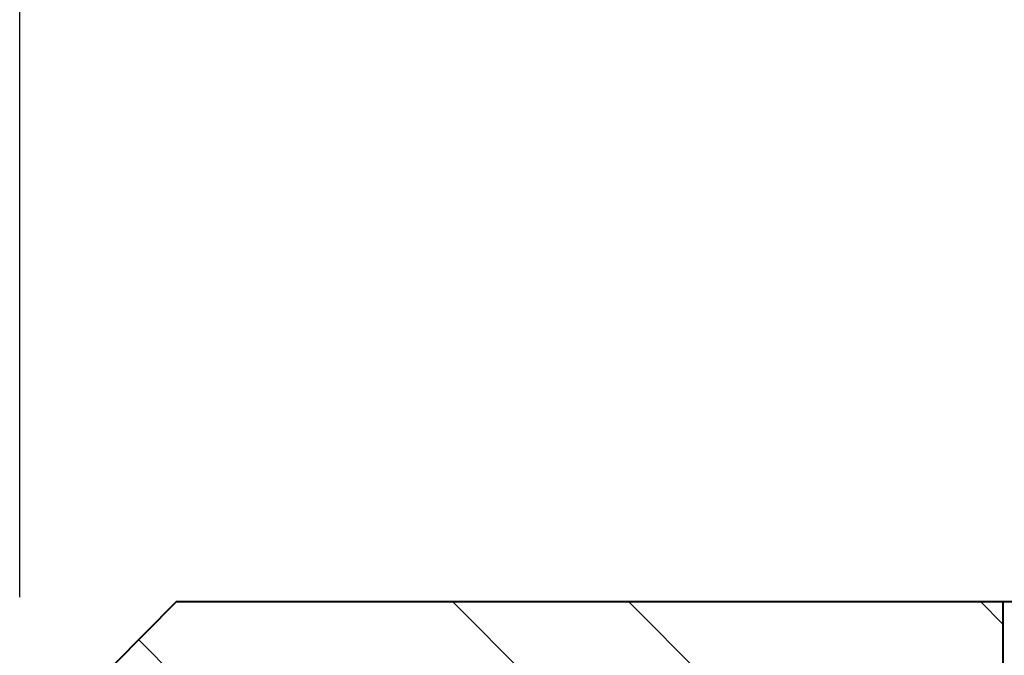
# Model space of a CAD drawing. Header units: metres. Extents: x -113 to 509, y -50 to 519.
# Tile 189 of 238: x -9.23 to -4.69, y 342.22 to 345.15. Entities that reach past the tile are written whole.
import ezdxf
from ezdxf.enums import TextEntityAlignment as Align

# ---------------------------------------------------------------- set-up
doc = ezdxf.new("R2010")
doc.units = ezdxf.units.M
doc.header["$MEASUREMENT"] = 0
for name, color, linetype, lineweight in [('B_ANNO_DIM', 7, 'Continuous', 18), ('B_ANNO_TEXT', 7, 'Continuous', 18), ('B_DETAIL', 7, 'Continuous', 18), ('B_DETAIL_OBJ', 7, 'Continuous', 40)]:
    doc.layers.add(name, color=color, linetype=linetype, lineweight=lineweight)
doc.styles.add('Annotative', font='calibri.ttf', dxfattribs={"height": 0.0625})
doc.styles.get("Standard").update_dxf_attribs({"font": 'calibri.ttf'})
doc.dimstyles.new('Annotative', dxfattribs={"dimscale": 0, "dimtxt": 0.0625, "dimasz": 0.0625, "dimexe": 0.03125, "dimexo": 0.03125, "dimgap": 0.03125, "dimtad": 1, "dimdec": 3, "dimzin": 3, "dimdsep": 46, "dimlunit": 4, "dimtxsty": 'Standard', "dimblk": 'OPEN30', "dimcen": 0.03125, "dimaunit": 1, "dimadec": 0, "dimazin": 3, "dimtfac": 0.75, "dimtdec": 3, "dimtofl": 0, "dimtmove": 0, "dimatfit": 3, "dimldrblk": 'OPEN30', "dimfxl": 1, "dimtfill": 1, "dimfrac": 1, "dimtolj": 1, "dimtzin": 0, "dimarcsym": 0})

# ---------------------------------------------------------------- blocks, each defined once
blk = doc.blocks.new('_Open30')
at = {"color": 0, "linetype": 'ByBlock', "lineweight": -2}
for p, q in [((-1, 0.2679), (0, 0)), ((0, 0), (-1, -0.2679)), ((0, 0), (-1, 0))]:
    blk.add_line(p, q, dxfattribs=at)
blk = doc.blocks.new('*D7569')
at = {"layer": 'B_ANNO_DIM', "color": 0, "lineweight": -2, "transparency": 16777216}
for p, q in [((103.5978, 75.6486), (103.5978, 94.054)), ((110.2549, 84.2556), (110.2549, 94.054)), ((108.7549, 93.304), (105.0978, 93.304))]:
    blk.add_line(p, q, dxfattribs=at)
at = {"layer": 'Defpoints', "color": 0, "transparency": 16777216}
for p in [(103.5978, 93.304), (110.2549, 83.5056), (103.5978, 74.8986)]:
    blk.add_point(p, dxfattribs=at)
at = {"layer": 'B_ANNO_DIM', "color": 0, "lineweight": -2, "transparency": 16777216, "xscale": 1.5, "yscale": 1.5, "zscale": 1.5, "rotation": 180}
blk.add_blockref('_Open30', (103.5978, 93.304), dxfattribs=at)
at = {"layer": 'B_ANNO_DIM', "color": 0, "lineweight": -2, "transparency": 16777216, "xscale": 1.5, "yscale": 1.5, "zscale": 1.5}
blk.add_blockref('_Open30', (110.2549, 93.304), dxfattribs=at)
blk = doc.blocks.new('*D7654')
at = {"layer": 'B_ANNO_DIM', "color": 0, "lineweight": -2, "transparency": 16777216}
blk.add_arc((108.1335, 72.1795), 2.7299, 346.8928, 58.1072, dxfattribs=at)
at = {"layer": 'Defpoints', "color": 0, "transparency": 16777216}
for p in [(108.1335, 75.629), (110.0638, 74.1098), (108.1466, 72.1664), (108.1335, 69.7858), (113.5349, 66.778)]:
    blk.add_point(p, dxfattribs=at)
at = {"layer": 'B_ANNO_DIM', "color": 0, "lineweight": -2, "transparency": 16777216, "xscale": 1.5, "yscale": 1.5, "zscale": 1.5}
for p, rotation in [((108.1335, 74.9093), 164.0536208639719), ((110.0638, 70.2491), 240.9463791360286)]:
    blk.add_blockref('_Open30', p, dxfattribs=dict(at, rotation=rotation))
at = {"layer": 'B_ANNO_DIM', "color": 0, "transparency": 16777216, "insert": (112.1719, 73.4986), "char_height": 1.5, "attachment_point": 5, "rotation": 288.0897, "bg_fill": 3, "box_fill_scale": 1.25, "bg_fill_color": 256, "bg_fill_true_color": 13158600, "bg_fill_transparency": 0}
blk.add_mtext('\\A1;135°', dxfattribs=at)
blk = doc.blocks.new('*U7559')
at = {"layer": 'B_DETAIL'}
h = blk.add_hatch(dxfattribs=at)
h.set_pattern_fill('ANSI32', color=256, scale=4.592338, angle=90)
h.set_pattern_definition([(135, (145.2344, 17.0793), (-1.217727, -1.217727), []), (135, (145.2344, 17.8911), (-1.217727, -1.217727), [])])
h.paths.add_polyline_path([(108.1335, 75.629), (104.3219, 75.629), (103.5978, 74.8986), (103.5978, 73.8062), (103.7742, 73.6235), (104.77, 73.624, -0.901732), (106.0084, 73.9118), (106.7812, 71.6673, -1), (105.5726, 71.2512), (105.4413, 71.6326, 0.714138), (104.3226, 71.2488), (104.3219, 69.7858), (108.1335, 69.7858)])
at = {"layer": 'B_DETAIL_OBJ', "flags": 128}
blk.add_lwpolyline([(103.7756, 73.622), (103.5978, 73.8062), (103.5978, 74.8986), (104.3219, 75.629), (110.2549, 75.629), (110.2549, 83.5056)], dxfattribs=at)
blk.add_lwpolyline([(108.1335, 75.629), (108.1335, 69.7858), (104.3219, 69.7858), (104.3226, 71.2488, -0.713683), (105.4409, 71.6332)], format="xyb", dxfattribs=at)
at = {"layer": 'B_ANNO_TEXT', "style": 'Annotative'}
blk.add_attdef('DIST5', text='', height=1.5, rotation=314.9044, dxfattribs=at).set_placement((307.7123, 219.6008), align=Align.MIDDLE_CENTER)
blk.add_attdef('DIST2', text='', height=1.5, dxfattribs=at).set_placement((88.7866, 95.1415), align=Align.MIDDLE_CENTER)
at = {"layer": 'B_ANNO_DIM'}
dim = blk.add_linear_dim(base=(103.5978, 93.304), p1=(110.2549, 83.5056), p2=(103.5978, 74.8986), text=' ', dimstyle='Annotative', dxfattribs=at)
dim.commit()
dim.dimension.update_dxf_attribs({"geometry": '*D7569', "text_midpoint": (106.9264, 93.304)})
dim = blk.add_angular_dim_2l(base=(110.0638, 74.1098), line1=((108.1335, 75.629), (108.1335, 69.7858)), line2=((113.5349, 66.778), (108.1466, 72.1664)), dimstyle='Annotative', dxfattribs=at)
dim.commit()
dim.dimension.update_dxf_attribs({"geometry": '*D7654', "text_midpoint": (110.7284, 73.0271), "dimtype": 162})

msp = doc.modelspace()

# ---------------------------------------------------------------- block references
msp.add_blockref('*U7559', (-112.8286, 266.8387))

doc.saveas('drawing.dxf')
